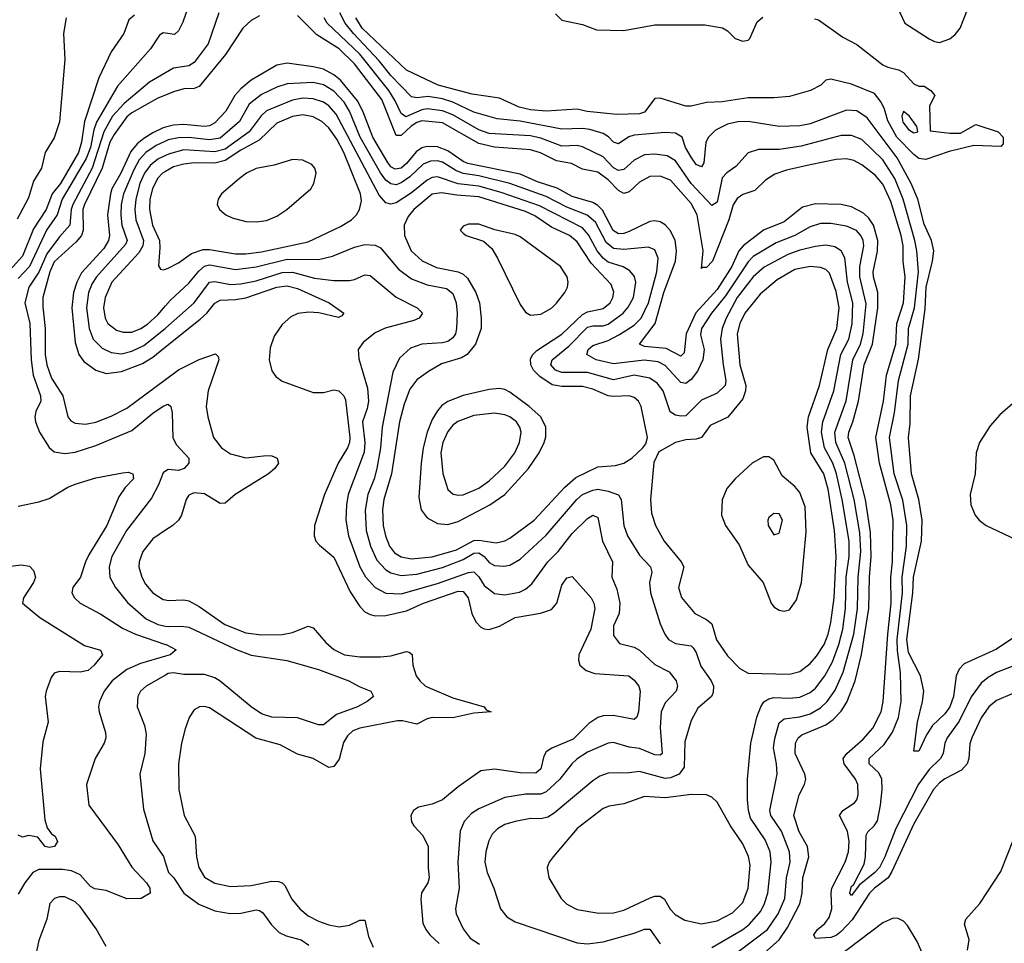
# Model space of a CAD drawing. Header units: inches. Extents: x 1682530 to 1839546, y 640742 to 791647.
# Tile 97 of 256: x 1719436 to 1723240, y 665137 to 668703. Entities that reach past the tile are written whole.
import ezdxf

# ---------------------------------------------------------------- set-up
doc = ezdxf.new("R2010")
doc.units = ezdxf.units.IN
doc.header["$MEASUREMENT"] = 0
doc.layers.add('B7616', color=7, linetype='Continuous')
doc.layers.add('B7626', color=7, linetype='Continuous')

msp = doc.modelspace()

# ---------------------------------------------------------------- linework, layer by layer
at = {"layer": 'B7616', "color": 5}
for points, elevation in [([(1719879.3, 668720.7), (1719857.4, 668702.5), (1719839, 668650), (1719790, 668579.3), (1719741.6, 668478.4), (1719685.9, 668310), (1719675.1, 668230), (1719663.3, 668190), (1719593.5, 668070), (1719561, 668030), (1719538.9, 667970), (1719490, 667895.9), (1719446.5, 667790), (1719375, 667710)], 520), ([(1719616.1, 668710), (1719605.4, 668650), (1719610.1, 668549.9), (1719590, 668308), (1719570, 668247.2), (1719534.7, 668190), (1719520.8, 668130), (1719490, 668079.2), (1719470, 668014.8), (1719426.8, 667933.2)], 480), ([(1720000, 668650.5), (1719990, 668651.8), (1719976.7, 668643.3), (1719941.4, 668590), (1719814, 668446), (1719732.3, 668307.7), (1719722.1, 668277.9), (1719709.5, 668210), (1719693.4, 668166.6), (1719600.5, 668010), (1719581.3, 667950), (1719539.4, 667890), (1719473.7, 667750), (1719430, 667704)], 540), ([(1720000, 668498.4), (1719937.6, 668462.4), (1719840.3, 668379.7), (1719794.2, 668330), (1719761.7, 668270), (1719716.6, 668130), (1719641.3, 667990), (1719634.8, 667970), (1719630.3, 667909.7), (1719590, 667865.2), (1719541.2, 667798.8), (1719510, 667728.3), (1719471, 667670), (1719456.6, 667610), (1719475.7, 667530), (1719480.2, 667390), (1719488.4, 667330), (1719516.3, 667250), (1719517.5, 667230), (1719498.2, 667190), (1719494.8, 667170), (1719497.5, 667150), (1719513.1, 667110), (1719550.6, 667050.6), (1719570, 667034.5), (1719610, 667027.4), (1719650, 667033.4), (1719730, 667058.9), (1719870, 667116.4), (1719950, 667183.1), (1719990, 667211), (1720000, 667214.7)], 560), ([(1720000, 668412.2), (1719970, 668399.4), (1719870, 668343.2), (1719850, 668327.3), (1719800.9, 668259.1), (1719784.9, 668230), (1719754.5, 668130), (1719686.1, 667990), (1719679.9, 667970), (1719681.9, 667890), (1719675.4, 667870), (1719654.5, 667845.5), (1719570, 667768.5), (1719553, 667730), (1719526.1, 667630), (1719525.5, 667594.5), (1719535.1, 667510), (1719535.1, 667410), (1719541, 667370), (1719559.1, 667319.1), (1719603, 667250), (1719621.7, 667170), (1719634.3, 667154.3), (1719650, 667144.8), (1719690, 667140.6), (1719730, 667149.2), (1719790, 667171.7), (1719850, 667203.6), (1720000, 667313.9)], 580), ([(1720000, 668287.8), (1719990, 668285.1), (1719950, 668266.8), (1719915.7, 668244.3), (1719890, 668223.6), (1719865.3, 668194.7), (1719826.6, 668110), (1719792.7, 668050), (1719787.2, 668030), (1719775.4, 667950), (1719782.5, 667870), (1719779.6, 667850), (1719761, 667819), (1719674.8, 667725.2), (1719656.6, 667690), (1719644.5, 667650), (1719637.5, 667590), (1719650, 667457.1), (1719664.8, 667410), (1719683.6, 667383.6), (1719730, 667349.1), (1719770, 667337), (1719830, 667344.4), (1719910, 667376.1), (1719950, 667400.1), (1720000, 667440)], 620), ([(1720000, 668234.1), (1719962.8, 668217.2), (1719923.4, 668190), (1719897.7, 668162.3), (1719876.5, 668123.5), (1719837.7, 668030), (1719828.7, 667990), (1719826.3, 667950), (1719830.4, 667910), (1719851.8, 667850), (1719845.4, 667834.6), (1719732.3, 667710), (1719715.6, 667684.4), (1719701.8, 667650), (1719694.6, 667590), (1719704.3, 667510), (1719720.1, 667470), (1719754.7, 667434.7), (1719790, 667417.6), (1719830, 667413), (1719870, 667423.4), (1719915.6, 667444.4), (1719998, 667510), (1720000, 667511.8)], 640), ([(1720000, 668178.7), (1719970, 668164.2), (1719940.2, 668139.8), (1719918.2, 668110), (1719899.8, 668070), (1719884.4, 668010), (1719881.3, 667970), (1719884.6, 667930), (1719914.5, 667850), (1719912.5, 667830), (1719896.7, 667803.3), (1719792.7, 667690), (1719765.9, 667630), (1719760.3, 667590), (1719765.8, 667550), (1719777.2, 667530), (1719810, 667504.3), (1719835.9, 667495.9), (1719870, 667496.5), (1719903.7, 667510), (1719930, 667527), (1719970, 667563.4), (1720000, 667598.1)], 660), ([(1720000, 668116.9), (1719988.3, 668110), (1719969, 668090), (1719949.1, 668050), (1719939.4, 668010), (1719937.4, 667970), (1719949.1, 667910), (1719975.8, 667850), (1719977.8, 667822.2), (1719972, 667752), (1719980.3, 667740.3), (1719990, 667737), (1720000, 667740.1)], 680), ([(1719430, 666825.2), (1719510, 666841.2), (1719550, 666854.4), (1719622.2, 666897.8), (1719650, 666909.5), (1719730, 666933.8), (1719833.8, 666953.8), (1719855.6, 666955.6), (1719873.4, 666950), (1719876, 666930), (1719843.8, 666896.2), (1719818.8, 666861.2), (1719773.4, 666750), (1719703.3, 666636.7), (1719690.1, 666610), (1719671.1, 666550), (1719641.8, 666510), (1719638, 666490), (1719648.2, 666470), (1719670.2, 666450), (1719750, 666407.3), (1719833.9, 666353.9), (1719883.2, 666330), (1720000, 666290.8)], 540), ([(1720000, 666959.7), (1719990, 666952.8), (1719972.9, 666907.1), (1719944.9, 666855.1), (1719849.1, 666730), (1719791.7, 666630), (1719781.3, 666590), (1719784.8, 666550), (1719805.9, 666510), (1719853.1, 666453.1), (1719924.8, 666390), (1719970, 666367.1), (1720000, 666361.8)], 560), ([(1720000, 666731.3), (1719950, 666698), (1719911.5, 666650), (1719897.2, 666610), (1719895.9, 666590), (1719907.6, 666550), (1719922.8, 666522.8), (1719950, 666489.5), (1719990, 666464.8), (1720000, 666462.5)], 580), ([(1719370, 666588.7), (1719441.3, 666598.7), (1719473.5, 666593.5), (1719490, 666576.5), (1719497.2, 666550), (1719490.1, 666529.9), (1719450.3, 666470), (1719446.4, 666450), (1719514.6, 666394.6), (1719686, 666286), (1719748.8, 666268.8), (1719756.5, 666250), (1719723.9, 666210), (1719700.4, 666190), (1719670, 666183.9), (1719590, 666186.6), (1719570, 666179.8), (1719557.2, 666162.8), (1719538.1, 666110), (1719535, 666090), (1719546.7, 665990), (1719525.7, 665914.3), (1719514.9, 665810), (1719533.4, 665613.4), (1719542, 665582), (1719559.3, 665559.3), (1719573.4, 665550), (1719582.8, 665530), (1719570.7, 665510), (1719550, 665506.4), (1719534, 665510), (1719506.8, 665546.8), (1719470, 665553.2), (1719446.6, 665546.6), (1719430, 665554)], 520), ([(1720000, 666245), (1719903.5, 666216.5), (1719850, 666193.8), (1719793.9, 666150), (1719763, 666110), (1719745, 666070), (1719741.1, 666050), (1719742.9, 666030), (1719768.3, 665950), (1719769.2, 665930), (1719762.8, 665910), (1719728.3, 665850), (1719693.8, 665750), (1719703.2, 665670), (1719817.2, 665517.2), (1719870, 665431), (1719925.7, 665370), (1719938.7, 665350), (1719940.6, 665330), (1719906, 665310), (1719850, 665308), (1719770, 665341), (1719727, 665347), (1719710, 665356.3), (1719670, 665401.6), (1719636.6, 665416.6), (1719602.1, 665422.1), (1719510, 665422.2), (1719487.1, 665410), (1719455.7, 665370), (1719430, 665326.2)], 540), ([(1720000, 666172.5), (1719925.2, 666130), (1719903.2, 666110), (1719892.8, 666090), (1719890.2, 666050), (1719917.8, 665977.8), (1719924.6, 665944.6), (1719919.8, 665870), (1719900.2, 665790), (1719914.4, 665654.4), (1719950, 665532.2), (1719992.1, 665472.1), (1720000, 665446.2)], 560), ([(1719770, 665124.8), (1719732.2, 665192.2), (1719670, 665279.3), (1719650, 665297.3), (1719610, 665315.6), (1719590, 665316.5), (1719570.4, 665310), (1719553, 665290), (1719541.3, 665230), (1719510, 665147.3), (1719492.8, 665070)], 560)]:
    msp.add_lwpolyline(points, dxfattribs=dict(at, elevation=elevation))
at = {"layer": 'B7626', "color": 5}
for points, elevation in [([(1720120.2, 668850), (1720066.1, 668693.9), (1720050, 668660.5), (1720033.7, 668646.3), (1720000, 668650.5)], 540), ([(1722827.3, 668750), (1722856.1, 668690), (1722950, 668629.3), (1722970, 668618.2), (1722990, 668614.4), (1723030, 668629.2), (1723050, 668645.5), (1723069.3, 668670.7), (1723114.1, 668785.9)], 540), ([(1720206.1, 668730), (1720163.8, 668610), (1720110, 668537.1), (1720090, 668524.6), (1720030, 668515.7), (1720000, 668498.4)], 560), ([(1723280.5, 666319.6), (1723210, 666272.7), (1723084.2, 666215.8), (1723064.9, 666195.1), (1723054.2, 666170), (1723043.5, 666090), (1723030, 666049.9), (1723010, 666022.3), (1722962.4, 665977.6), (1722939, 665941), (1722910, 665878.3), (1722890, 665878), (1722904, 665990), (1722924.4, 666070), (1722928.4, 666110), (1722915.8, 666170), (1722870, 666259.8), (1722862.8, 666310), (1722886.8, 666490), (1722888.5, 666550), (1722920.5, 666690), (1722922.6, 666770), (1722909.6, 666850), (1722881.1, 666950), (1722869.5, 667090), (1722875.9, 667144.2), (1722876.9, 667250), (1722908.1, 667391.9), (1722933.9, 667586.1), (1722938.3, 667670), (1722962.9, 667770), (1722967.4, 667810), (1722958.3, 667850), (1722930, 667913.1), (1722905.8, 668010), (1722880.2, 668070), (1722825.9, 668170), (1722710, 668324.1), (1722670, 668350.8), (1722630, 668354), (1722490, 668301.3), (1722450, 668292.9), (1722370, 668290.3), (1722250, 668309.9), (1722210, 668308.5), (1722170, 668299.4), (1722124, 668276), (1722096.6, 668250), (1722086.9, 668230), (1722078.5, 668150), (1722070, 668135.3), (1722050, 668144.3), (1722030, 668171.8), (1722008.2, 668210), (1721995.9, 668250), (1721970, 668264.9), (1721930, 668267.7), (1721810, 668257.7), (1721789.1, 668250.9), (1721750, 668223.9), (1721730, 668230.6), (1721710.9, 668250.9), (1721690, 668263.6), (1721639.1, 668279.1), (1721610, 668282.9), (1721530, 668279.9), (1721370, 668310.9), (1721280.4, 668320.4), (1721190, 668346.4), (1721110, 668385), (1721070, 668397.4), (1721013.7, 668406.3), (1720970, 668400.8), (1720950, 668404.7), (1720870, 668487.4), (1720824.7, 668544.7), (1720725.7, 668650), (1720694.1, 668690), (1720673.3, 668730)], 540), ([(1721505.5, 668725.5), (1721530, 668701.2), (1721610, 668684.6), (1721664.5, 668664.5), (1721770, 668661.3), (1721890, 668683.3), (1722083.4, 668683.4), (1722151.4, 668671.4), (1722170, 668660.4), (1722200.5, 668630), (1722230, 668619.6), (1722250, 668623.6), (1722256.9, 668630), (1722284.7, 668695.3), (1722306.6, 668713.4)], 520), ([(1720362.7, 668717.3), (1720330, 668699.6), (1720298.8, 668670), (1720231.4, 668568.6), (1720130, 668444.9), (1720110, 668437.5), (1720070, 668435.9), (1720030, 668424.9), (1720000, 668412.2)], 580), ([(1723270, 666100.4), (1723210, 666074.4), (1723180.1, 666050), (1723150, 666007.3), (1723114.1, 665930), (1723106.4, 665906.4), (1723102.2, 665850), (1723096.6, 665830), (1723074.4, 665805.6), (1723010, 665771.7), (1722990, 665756.6), (1722966.8, 665730), (1722890, 665597.7), (1722805.7, 665414.3), (1722790.7, 665390), (1722738.2, 665350), (1722719.1, 665330), (1722652.3, 665227.7), (1722610, 665181.7), (1722590, 665166.8), (1722570, 665159.6), (1722510, 665155.1), (1722504.3, 665170), (1722517.6, 665190), (1722546.7, 665213.3), (1722563.2, 665236.8), (1722574.2, 665270), (1722570.8, 665330), (1722573.7, 665350), (1722625.1, 665450), (1722638.2, 665490), (1722641.1, 665530), (1722633.7, 665570), (1722603.4, 665630), (1722615.7, 665650), (1722661.2, 665678.8), (1722669.9, 665690), (1722675.8, 665710), (1722674.1, 665750), (1722665.6, 665770), (1722620.9, 665830), (1722616.9, 665850), (1722631.9, 665870), (1722695.2, 665924.8), (1722732.2, 665967.8), (1722764.5, 666030), (1722772, 666070), (1722790.2, 666330), (1722802.9, 666450), (1722801.7, 666550), (1722807.6, 666610), (1722810.2, 666770), (1722801.2, 666830), (1722757.4, 666990), (1722743, 667090), (1722773.7, 667230), (1722785.3, 667330), (1722820.7, 667450), (1722824.5, 667530), (1722850.2, 667609.8), (1722856.5, 667710), (1722848.7, 667768.7), (1722848.5, 667830), (1722841.1, 667870), (1722801.4, 668001.4), (1722770, 668067.5), (1722741.7, 668101.7), (1722690, 668142.2), (1722658.9, 668158.9), (1722630, 668166.2), (1722590, 668163.8), (1722490, 668143.1), (1722398.3, 668121.7), (1722353.4, 668106.6), (1722317, 668083), (1722275.9, 668044.1), (1722230, 668028.4), (1722207.5, 668012.5), (1722192.2, 667987.8), (1722175.3, 667930), (1722113, 667770), (1722090, 667745.7), (1722073.8, 667746.2), (1722070, 667742.4), (1722076.7, 667810), (1722053.4, 667950), (1722030, 667993.5), (1721950, 668083), (1721910, 668098.7), (1721870, 668098), (1721830, 668076.1), (1721790, 668038.1), (1721770, 668031.3), (1721750, 668043.4), (1721710, 668085.2), (1721670, 668113.9), (1721610, 668125.7), (1721568.3, 668148.3), (1721510, 668158.2), (1721448.3, 668188.3), (1721410, 668200.5), (1721270, 668210.9), (1721210, 668224.8), (1721070, 668304.5), (1720990, 668312.7), (1720970, 668306.3), (1720947.9, 668292.1), (1720910, 668255.7), (1720890, 668255.7), (1720834.7, 668394.7), (1720730, 668533), (1720670, 668590.5), (1720584, 668644), (1720510, 668719)], 580), ([(1723330, 666229.1), (1723210, 666181.7), (1723176.9, 666163.1), (1723150, 666140.9), (1723112, 666088), (1723065.8, 665994.2), (1723019, 665930), (1723009.7, 665910), (1723004, 665870), (1722993.4, 665850), (1722950, 665808), (1722908.6, 665751.4), (1722820.4, 665579.6), (1722778.8, 665470), (1722757.4, 665430), (1722739.6, 665410), (1722678.7, 665361.3), (1722650, 665320.9), (1722642.9, 665330), (1722650, 665357.3), (1722657.4, 665362.5), (1722698, 665442), (1722704.1, 665470), (1722705.7, 665554.3), (1722712.3, 665567.7), (1722737.2, 665590), (1722750, 665609.3), (1722761.7, 665670), (1722768, 665730), (1722766.2, 665770), (1722755.3, 665795.3), (1722718.1, 665830), (1722718.1, 665850), (1722775.2, 665904.8), (1722807.7, 665952.3), (1722831.1, 666008.9), (1722840.8, 666070), (1722838.8, 666181.2), (1722827, 666267), (1722826, 666310), (1722846.3, 666490), (1722844.9, 666550), (1722861.5, 666670), (1722862.7, 666750), (1722848.2, 666848.2), (1722814.9, 666950), (1722795.7, 667090), (1722815.4, 667184.6), (1722830.8, 667310), (1722868.5, 667450), (1722869.7, 667510), (1722893.3, 667590), (1722908.6, 667730), (1722902.2, 667810), (1722894.3, 667850), (1722849.4, 668010), (1722817.2, 668090), (1722770, 668162.3), (1722690, 668239.9), (1722650, 668256.4), (1722610, 668255.8), (1722454.8, 668214.8), (1722370, 668202.1), (1722290, 668202), (1722250.7, 668189.3), (1722203.3, 668136.7), (1722167.8, 668112.2), (1722150, 668092.2), (1722130, 667998), (1722110, 667985.5), (1722030, 668070), (1721970, 668158.1), (1721937.5, 668177.5), (1721890, 668183.8), (1721850, 668181), (1721810, 668161.2), (1721770, 668124.6), (1721750, 668120.9), (1721730, 668131.5), (1721690, 668173.7), (1721610, 668211.6), (1721590, 668217.1), (1721530, 668214.7), (1721450, 668245.8), (1721410, 668254.6), (1721250, 668263.6), (1721210, 668278.3), (1721110, 668336), (1721070, 668350.9), (1721010, 668358.7), (1720990, 668355.1), (1720927.6, 668327.6), (1720910, 668340.2), (1720886.7, 668390), (1720861.6, 668430), (1720750, 668569.3), (1720624.2, 668690), (1720612.8, 668710)], 560), ([(1722506.7, 668706.7), (1722522, 668702), (1722615.8, 668635.8), (1722670, 668607.2), (1722770, 668528.2), (1722790, 668519.1), (1722831.3, 668510), (1722850, 668498.8), (1722890, 668456), (1722910, 668446.8), (1722930, 668446), (1722956, 668430), (1722971, 668410), (1722951.3, 668370), (1722954, 668274), (1723030, 668264.4), (1723070, 668265.3), (1723130, 668298.4), (1723216.1, 668270), (1723235.2, 668250), (1723235.8, 668224.2), (1723226.4, 668213.6), (1723122.4, 668217.6), (1723026.5, 668193.5), (1722936.5, 668163.5), (1722910, 668167.4), (1722890, 668182.5), (1722825.1, 668250), (1722790, 668312.8), (1722777.5, 668357.5), (1722764.7, 668384.7), (1722738.6, 668418.6), (1722650, 668454.2), (1722570, 668473.2), (1722550.6, 668469.4), (1722531, 668450), (1722491.3, 668430), (1722410, 668406.3), (1722350, 668401.1), (1722250, 668401), (1722150, 668385.6), (1722090, 668383.4), (1722030, 668368.5), (1722009.4, 668369.4), (1721910, 668400.3), (1721890, 668398.5), (1721850, 668345.4), (1721830, 668339.9), (1721743.2, 668336.8), (1721628.7, 668348.7), (1721590, 668357.3), (1721470.6, 668349.4), (1721410, 668354.9), (1721365.3, 668365.3), (1721290, 668400.4), (1721184.7, 668415.3), (1721052.9, 668450), (1720930, 668507.6), (1720759.4, 668670), (1720735.3, 668710)], 520), ([(1722280.1, 665070), (1722370.4, 665149.6), (1722402.9, 665197.1), (1722450.4, 665289.6), (1722458.6, 665330), (1722461.9, 665390), (1722484.8, 665470), (1722479.5, 665510), (1722446.8, 665566.8), (1722426.5, 665630), (1722447.4, 665710), (1722468.1, 665750), (1722472.8, 665770), (1722469.4, 665790), (1722431.5, 665870), (1722433.7, 665910), (1722444, 665930), (1722458.1, 665941.9), (1722550, 665980.1), (1722578.9, 666001.1), (1722610, 666032.8), (1722631.8, 666068.2), (1722663.5, 666150), (1722688.5, 666251.5), (1722716.9, 666430), (1722718.6, 666550), (1722725, 666630), (1722722.7, 666722.7), (1722704.1, 666850), (1722660.2, 667020.2), (1722637, 667090), (1722639.4, 667110), (1722655.1, 667150), (1722677.2, 667230), (1722698.7, 667370), (1722730.4, 667450), (1722751.7, 667590), (1722750.7, 667650), (1722734.9, 667710), (1722733.8, 667730), (1722750.6, 667809.4), (1722751.7, 667850), (1722734.4, 667910), (1722716.5, 667936.5), (1722696.1, 667956.1), (1722650, 667980.3), (1722609.6, 667989.6), (1722510, 667991.7), (1722460.4, 667979.6), (1722390, 667921.9), (1722309.5, 667890), (1722230.9, 667830), (1722213.8, 667810), (1722187, 667750), (1722130, 667661.2), (1722048.3, 667571.7), (1722011.4, 667490), (1722003.5, 667416.5), (1721990, 667403.4), (1721934, 667433.9), (1721850, 667441.5), (1721830.8, 667450), (1721890.6, 667529.4), (1721924.3, 667650), (1721969.9, 667770), (1721973.4, 667810), (1721967.9, 667850), (1721950, 667887.2), (1721930, 667911), (1721910, 667922.4), (1721890, 667926.1), (1721870, 667923.5), (1721790, 667885.2), (1721770, 667877.5), (1721750, 667876), (1721729.3, 667889.3), (1721687.9, 667967.9), (1721670, 667985.9), (1721650, 667997.5), (1721570, 668020.2), (1721511.9, 668051.9), (1721437, 668077), (1721370, 668107.1), (1721167.8, 668147.8), (1721150, 668155), (1721090, 668196.5), (1721050, 668211.7), (1721010, 668213.1), (1720990, 668207.6), (1720967.3, 668192.7), (1720930, 668147.4), (1720910, 668130.2), (1720886.3, 668126.3), (1720870, 668135.4), (1720855.4, 668155.4), (1720800.8, 668250), (1720762.1, 668350), (1720741.8, 668390), (1720675.2, 668470), (1720649.8, 668489.8), (1720610, 668511.4), (1720570, 668521.6), (1720470, 668535.5), (1720430, 668527.9), (1720330, 668469.5), (1720290, 668435.8), (1720267.5, 668410), (1720232, 668350), (1720190, 668304.3), (1720170, 668293.7), (1720150, 668291.2), (1720070, 668298.6), (1720030, 668295.8), (1720000, 668287.8)], 620), ([(1722214.2, 665105.8), (1722324.9, 665190), (1722366.8, 665250), (1722392.6, 665310), (1722399, 665390), (1722412, 665450), (1722409.9, 665490), (1722378.6, 665570), (1722338.2, 665630), (1722334.2, 665650), (1722362.4, 665790), (1722360.1, 665830), (1722348.4, 665891.7), (1722352.8, 665927.2), (1722370, 665987.6), (1722390, 666003.8), (1722450, 666011.5), (1722490, 666022.1), (1722530, 666045.4), (1722556, 666070), (1722585.8, 666114.2), (1722616.9, 666183.1), (1722658.8, 666330), (1722672.2, 666430), (1722674.9, 666550), (1722685.8, 666650), (1722682.2, 666722.2), (1722659.6, 666850), (1722624, 666990), (1722589.2, 667070), (1722585.3, 667110), (1722628.8, 667231.2), (1722654.8, 667390), (1722684, 667450), (1722694.7, 667490), (1722705.6, 667605.6), (1722681.5, 667710), (1722681.7, 667750), (1722696.9, 667830), (1722694.8, 667850), (1722685.9, 667870), (1722668.6, 667888.6), (1722630, 667905.2), (1722570, 667916.5), (1722530, 667915.9), (1722490, 667903.5), (1722430.7, 667869.3), (1722358.5, 667841.5), (1722270, 667788.7), (1722250, 667768), (1722162.6, 667637.4), (1722109.3, 667570), (1722070, 667510.5), (1722066.6, 667486.6), (1722080.1, 667430), (1722075.5, 667390), (1722054, 667346), (1722030, 667313.9), (1722010, 667297.8), (1721990, 667301.7), (1721930, 667368), (1721902.4, 667382.4), (1721848.3, 667388.3), (1721730, 667373.8), (1721663.1, 667390), (1721626.8, 667410), (1721632.5, 667430), (1721650, 667445), (1721710, 667464.3), (1721753, 667487), (1721810, 667523.7), (1721836.7, 667550), (1721864.8, 667610), (1721897.5, 667730), (1721902.4, 667782.4), (1721890, 667813.8), (1721865.2, 667825.2), (1721770, 667815.6), (1721730, 667819.5), (1721702.4, 667842.4), (1721660.7, 667920.7), (1721628.8, 667948.7), (1721550, 667979.2), (1721470, 668020.9), (1721330.1, 668069.9), (1721210, 668100.6), (1721148.8, 668108.8), (1721120.9, 668120.9), (1721070, 668152.7), (1721050, 668158.5), (1721022.7, 668157.3), (1720994.6, 668145.4), (1720943.8, 668096.2), (1720910, 668072.6), (1720890, 668065.9), (1720870, 668068.6), (1720850, 668083.5), (1720830, 668111.6), (1720752.1, 668250), (1720710.5, 668350), (1720690, 668384.3), (1720650, 668427.2), (1720610, 668451.5), (1720570, 668460.1), (1720470, 668455.8), (1720430, 668443), (1720370, 668413.7), (1720322.8, 668377.2), (1720284.7, 668310), (1720210, 668246.2), (1720170, 668239), (1720090, 668248.3), (1720050, 668247), (1720010, 668238.6), (1720000, 668234.1)], 640), ([(1722110, 665120.4), (1722230, 665189.7), (1722256, 665210), (1722299.2, 665260.8), (1722314, 665290), (1722326.5, 665330), (1722339.4, 665450), (1722335, 665490), (1722315.7, 665535.7), (1722259.7, 665619.7), (1722251.2, 665650), (1722247.9, 665692.1), (1722247.4, 665770), (1722260.2, 665910), (1722283.8, 666010), (1722298.9, 666050), (1722311.3, 666068.7), (1722330, 666081), (1722350, 666085.8), (1722410, 666083), (1722450, 666086.8), (1722490, 666105.3), (1722510, 666122.2), (1722546.3, 666170), (1722576.4, 666223.6), (1722600.7, 666290), (1722615.7, 666350), (1722626.7, 666430), (1722628.6, 666550), (1722640.4, 666630), (1722640.1, 666690), (1722614, 666850), (1722591, 666950), (1722577.1, 666990), (1722545, 667050), (1722533.8, 667110), (1722539.1, 667150), (1722581.9, 667270), (1722608.3, 667410), (1722638.9, 667470), (1722651.8, 667528.2), (1722654.4, 667610), (1722634.3, 667690), (1722623.9, 667783.9), (1722610, 667809.9), (1722585.4, 667825.4), (1722550, 667832.2), (1722510, 667827.8), (1722450, 667812.6), (1722404.2, 667795.8), (1722312.5, 667747.5), (1722270, 667709.6), (1722208.3, 667630), (1722165.4, 667550), (1722149.4, 667510), (1722144, 667470), (1722153.3, 667370), (1722164.4, 667310), (1722160.9, 667290), (1722130, 667261.1), (1722070, 667233.5), (1722010, 667173.1), (1721990, 667171.7), (1721970, 667176.2), (1721949.3, 667189.3), (1721922.6, 667270), (1721899.4, 667299.4), (1721870, 667319), (1721810, 667329.9), (1721730, 667312.5), (1721630, 667341.2), (1721530, 667341.3), (1721505.8, 667350), (1721488.5, 667370), (1721492.7, 667390), (1721557.4, 667442.6), (1721630, 667515.7), (1721650, 667521), (1721690, 667521), (1721710, 667527.9), (1721766.9, 667570), (1721787, 667593), (1721807.5, 667630), (1721816.1, 667690), (1721811.1, 667711.1), (1721793.6, 667733.6), (1721768.1, 667748.1), (1721710, 667766.6), (1721690, 667782.3), (1721667.5, 667810), (1721632.9, 667872.9), (1721610, 667899), (1721444.8, 667984.8), (1721296.1, 668036.1), (1721210, 668059.7), (1721129.6, 668069.6), (1721050, 668096.8), (1721030, 668094), (1721010, 668083.6), (1720950, 668035), (1720890, 667996.5), (1720870, 667991.2), (1720850, 667995.3), (1720825.5, 668025.5), (1720658.2, 668338.2), (1720630.6, 668370.6), (1720610, 668385), (1720570, 668397.7), (1720530, 668399.5), (1720490, 668392.8), (1720390, 668350.7), (1720368.6, 668331.4), (1720322.9, 668270), (1720230, 668203.5), (1720190, 668193.3), (1720070, 668200.3), (1720014.4, 668185.6), (1720000, 668178.7)], 660), ([(1720000, 667740.1), (1720010, 667743.2), (1720050, 667764.2), (1720099.9, 667800.1), (1720144.6, 667815.4), (1720170, 667816), (1720270, 667798.8), (1720310, 667798.9), (1720370, 667806.8), (1720550, 667845.5), (1720675.5, 667904.5), (1720718.2, 667930), (1720737.7, 667950), (1720749.5, 667970.5), (1720756, 668004), (1720753, 668030), (1720688.3, 668190), (1720661.6, 668241.6), (1720630, 668285.8), (1720602.8, 668310), (1720570, 668328.3), (1720530, 668335.4), (1720490, 668329.3), (1720430, 668303), (1720361.8, 668238.2), (1720290, 668199.4), (1720230, 668159.2), (1720190, 668149), (1720110, 668150.2), (1720070, 668145.6), (1720030, 668134.5), (1720000, 668116.9)], 680), ([(1720000, 667598.1), (1720019.4, 667620.6), (1720090, 667685.1), (1720127.6, 667732.4), (1720150, 667751.7), (1720170, 667756), (1720270, 667738.6), (1720350, 667748.2), (1720470, 667778.8), (1720590, 667777.1), (1720645.1, 667790), (1720730, 667825), (1720770, 667834.8), (1720810, 667832.2), (1720830, 667821.6), (1720899.3, 667739.3), (1720950, 667702.3), (1721010, 667679.1), (1721085.1, 667665.1), (1721110, 667646), (1721122.3, 667610), (1721126.2, 667570), (1721124.2, 667510), (1721119.6, 667490), (1721110, 667474.2), (1721090, 667460.7), (1721070, 667455), (1720990.1, 667449.9), (1720945.9, 667434.1), (1720904, 667396), (1720877.7, 667342.3), (1720836.7, 667130), (1720830.1, 667050), (1720815.5, 666970), (1720805.5, 666930), (1720781, 666870), (1720770.7, 666809.3), (1720774.2, 666730), (1720790.8, 666670), (1720815.7, 666615.7), (1720850, 666579.2), (1720870, 666567.2), (1720910, 666556.7), (1720970, 666561.9), (1721070, 666587.6), (1721150, 666618.2), (1721190, 666642.6), (1721210, 666643.8), (1721230.4, 666630.4), (1721250, 666607.3), (1721270, 666595.9), (1721306.7, 666593.3), (1721330, 666596.8), (1721370, 666620.1), (1721470, 666713.1), (1721588.5, 666850), (1721610, 666869.2), (1721650, 666886.2), (1721670, 666889.7), (1721710, 666882.4), (1721750, 666868.2), (1721759.6, 666850), (1721769.6, 666750), (1721784.7, 666710), (1721830, 666635.2), (1721872.8, 666590), (1721878.2, 666570), (1721869.5, 666530), (1721873, 666490), (1721910.9, 666370), (1721927.8, 666330), (1721943.2, 666310), (1721970, 666293.7), (1722030, 666285), (1722038.2, 666278.2), (1722050, 666259.5), (1722067.2, 666207.2), (1722107.6, 666150), (1722116, 666130), (1722115.4, 666104.6), (1722108.2, 666090), (1722055.6, 666044.4), (1722030, 665996.9), (1722005.5, 665914.5), (1722003.5, 665816.5), (1721983.5, 665790), (1721950, 665775), (1721930, 665772.8), (1721830, 665799.7), (1721790, 665794.3), (1721710, 665793.3), (1721677.9, 665782.1), (1721650, 665764.3), (1721500.7, 665639.3), (1721476.3, 665623.7), (1721450, 665617.6), (1721410, 665618), (1721350, 665606.7), (1721310, 665594.8), (1721281.6, 665578.4), (1721261.6, 665558.4), (1721247.9, 665532.1), (1721236.4, 665490), (1721232.6, 665450), (1721242.6, 665410), (1721268.4, 665350), (1721293.6, 665270), (1721318.5, 665238.5), (1721350, 665220.2), (1721590, 665138.9), (1721630, 665134.1), (1721690, 665142.9), (1721810, 665175.3), (1721850, 665191.5), (1721870, 665191), (1721910, 665135.2)], 660), ([(1720000, 667511.8), (1720109.7, 667610.3), (1720170, 667689.2), (1720190, 667692.7), (1720250, 667680.2), (1720290, 667682.5), (1720350, 667695.3), (1720450, 667726.5), (1720490, 667727.7), (1720575.3, 667704.7), (1720650, 667696.1), (1720710, 667696.4), (1720730, 667700.1), (1720770, 667718), (1720790, 667715.9), (1720890, 667631.9), (1720972, 667590), (1720992.8, 667570), (1720979.5, 667550), (1720958.8, 667541.2), (1720848.2, 667511.8), (1720810, 667493.9), (1720763.1, 667456.9), (1720744, 667430), (1720746.6, 667393.4), (1720779.7, 667279.7), (1720783.2, 667230), (1720778.8, 667201.3), (1720760.8, 667150), (1720770.1, 667070), (1720766.5, 667033.5), (1720704.5, 666870), (1720698.1, 666830), (1720696.5, 666770), (1720706.3, 666710), (1720750.3, 666590.3), (1720771.7, 666551.7), (1720810, 666510.6), (1720850, 666489.2), (1720910, 666486.6), (1721050, 666525.8), (1721170, 666569), (1721190, 666571.3), (1721210, 666552.3), (1721230, 666518.8), (1721270, 666487.5), (1721310, 666482), (1721367.2, 666492.8), (1721390, 666503.7), (1721415, 666525), (1721476.4, 666610), (1721516.4, 666650), (1721570, 666719.5), (1721630, 666777.1), (1721650, 666790.2), (1721670, 666780.3), (1721688.1, 666690), (1721726.9, 666610), (1721724.3, 666550), (1721743.6, 666503.6), (1721755, 666450), (1721752, 666410), (1721730, 666362.7), (1721730, 666325.5), (1721753.9, 666293.9), (1721810, 666279.5), (1721830, 666268.2), (1721890, 666212.8), (1721945, 666185), (1721972.1, 666150), (1721977.5, 666130), (1721972, 666110), (1721930, 666064.6), (1721913.8, 666030), (1721910.9, 665970), (1721917.8, 665870), (1721910, 665862.7), (1721890, 665863.9), (1721830, 665888.7), (1721790, 665893.7), (1721730, 665911.8), (1721710, 665909.9), (1721630, 665874.6), (1721590.4, 665849.6), (1721569.5, 665830), (1721522.5, 665770), (1721470, 665721.8), (1721450, 665713), (1721390, 665712.6), (1721310, 665699.6), (1721210, 665656.5), (1721181.5, 665638.5), (1721153.2, 665606.8), (1721137.6, 665570), (1721129, 665450), (1721134.2, 665350), (1721120.1, 665270), (1721122.8, 665250), (1721150, 665192.9), (1721176.3, 665156.3), (1721212.8, 665132.8)], 640), ([(1720000, 667440), (1720133.5, 667546.5), (1720159, 667570), (1720190, 667608.6), (1720210, 667620.3), (1720270, 667622.1), (1720310, 667628.9), (1720430, 667669.8), (1720470, 667675.9), (1720510, 667665.5), (1720631.3, 667610), (1720688.5, 667570), (1720680.3, 667559.7), (1720667.2, 667552.8), (1720591.6, 667571.6), (1720553.7, 667573.7), (1720511.3, 667568.7), (1720483.9, 667556.1), (1720450, 667526.3), (1720419.6, 667480.4), (1720403.7, 667436.3), (1720399.8, 667390), (1720410, 667347.2), (1720425.7, 667325.7), (1720450, 667307.5), (1720570, 667263.5), (1720610, 667263.7), (1720650, 667273.6), (1720669.5, 667269.5), (1720688.6, 667250), (1720694.7, 667234.7), (1720711.3, 667090), (1720709.7, 667070), (1720703.1, 667050), (1720667, 666990), (1720613.9, 666870), (1720575, 666750), (1720573.6, 666710), (1720580.3, 666690), (1720593.9, 666673.8), (1720650, 666628.3), (1720713.3, 666493.3), (1720750, 666437.1), (1720770, 666417), (1720790, 666405.8), (1720810, 666401.3), (1720850, 666402.3), (1720930, 666420.9), (1720995.7, 666450), (1721130, 666496.6), (1721150, 666495.7), (1721168.4, 666470), (1721182.3, 666410), (1721198, 666378), (1721217.6, 666357.6), (1721230, 666351), (1721250, 666348.7), (1721290, 666360.8), (1721350, 666394.9), (1721448.5, 666411.5), (1721490, 666425.9), (1721511.4, 666450), (1721530, 666519.5), (1721550, 666547.6), (1721570, 666553.4), (1721643.7, 666470), (1721654.4, 666450), (1721657.8, 666430), (1721642.3, 666350), (1721596.6, 666250), (1721594.3, 666230), (1721600.7, 666210), (1721624.6, 666190), (1721658.6, 666178.6), (1721789.2, 666169.2), (1721810, 666152.5), (1721827.9, 666130), (1721833.1, 666110), (1721826.7, 666030), (1721819.7, 666010), (1721810, 666001.4), (1721730, 666016.5), (1721690, 666014.6), (1721670, 666008), (1721635.1, 665984.9), (1721574.7, 665925.3), (1721492.3, 665890), (1721470, 665875.4), (1721460.9, 665859.1), (1721449.7, 665810.3), (1721430, 665793.4), (1721370, 665794.7), (1721270, 665808.8), (1721217.3, 665802.7), (1721130, 665741.4), (1721070, 665690.5), (1721030, 665674), (1720977.4, 665662.6), (1720957.1, 665650), (1720947.4, 665630), (1720950, 665605.5), (1720958.9, 665590), (1720993.4, 665553.3), (1721014.4, 665510), (1721014, 665430), (1721018.5, 665390), (1721012.7, 665370), (1720988.6, 665331.4), (1720985.8, 665305.8), (1720994.2, 665214.2), (1721005, 665190), (1721020.2, 665170), (1721056.1, 665136.1)], 620), ([(1720000, 667313.9), (1720050, 667350.7), (1720130, 667391.2), (1720192.3, 667412.3), (1720202.6, 667402.6), (1720205, 667390), (1720163.9, 667270), (1720156.8, 667210), (1720162.5, 667170), (1720184.7, 667090), (1720215.4, 667050), (1720250, 667026.2), (1720310, 667010.6), (1720390, 667020.2), (1720410, 667018.4), (1720430.4, 667010), (1720436.1, 666990), (1720421.2, 666970), (1720397.5, 666950), (1720269.2, 666870), (1720230, 666836), (1720210, 666834.5), (1720150, 666872.7), (1720110, 666876.2), (1720090, 666866.6), (1720079.7, 666850), (1720061.4, 666790), (1720049.2, 666770), (1720028, 666750), (1720000, 666731.3)], 580), ([(1720000, 667214.7), (1720010, 667218.3), (1720019.5, 667210), (1720024.7, 667184.7), (1720027.9, 667087.9), (1720041.7, 667061.7), (1720090.1, 667010), (1720090.1, 666990), (1720071.1, 666970), (1720050, 666962.2), (1720010, 666966.5), (1720000, 666959.7)], 560), ([(1723282.6, 667230), (1723222.7, 667177.3), (1723184.7, 667135.3), (1723143.8, 667070), (1723130.7, 667030), (1723126.8, 666950), (1723107.8, 666870), (1723110.9, 666830), (1723126.8, 666790), (1723142.4, 666770), (1723170, 666749.3), (1723306.1, 666686.1)], 540), ([(1720000, 666462.5), (1720010, 666460.1), (1720070, 666463.3), (1720090, 666459.2), (1720130, 666437.4), (1720228.2, 666368.2), (1720310, 666335.9), (1720370, 666327.5), (1720450, 666329.1), (1720490, 666336.8), (1720550, 666360.8), (1720570, 666354.6), (1720618.5, 666298.4), (1720650, 666270.6), (1720690.4, 666250.4), (1720750, 666242.8), (1720830, 666243.3), (1720870, 666246.9), (1720930, 666262.8), (1720940.7, 666260.7), (1720952.1, 666252.1), (1720954.6, 666210), (1720967.8, 666170), (1720981.6, 666150), (1721004.4, 666130), (1721110, 666084.2), (1721230.5, 666050), (1721238.8, 666038.8), (1721258, 666030), (1721190, 666025), (1721110, 666007.5), (1721030, 666008.4), (1721010, 666003.8), (1720970, 665983.4), (1720915.4, 665995.4), (1720895.5, 665995.5), (1720750, 665967.8), (1720723.4, 665956.6), (1720702, 665938), (1720687.6, 665912.4), (1720670, 665847.1), (1720650, 665819.8), (1720630, 665815.5), (1720570, 665849.8), (1720510, 665866.6), (1720442.5, 665902.5), (1720348.2, 665928.2), (1720170, 666046), (1720150, 666050.9), (1720130.3, 666049.7), (1720110, 666037.6), (1720091.1, 666008.9), (1720075.5, 665964.5), (1720061.4, 665910), (1720050.2, 665830), (1720050.9, 665730), (1720071, 665630), (1720114, 665550), (1720119.2, 665470), (1720127.8, 665430), (1720150, 665392), (1720190, 665369.5), (1720250, 665355.7), (1720330, 665359.9), (1720410, 665376.6), (1720435.9, 665375.9), (1720450.4, 665370.4), (1720459.9, 665359.9), (1720486.9, 665306.9), (1720517.8, 665270), (1720550, 665243.2), (1720590, 665221.6), (1720630, 665207.4), (1720670, 665200.5), (1720710, 665207), (1720750, 665226.2), (1720770, 665225.5), (1720783.1, 665163.1), (1720801.1, 665121.1)], 580), ([(1720000, 666361.8), (1720010, 666360.1), (1720061.3, 666361.3), (1720090, 666356.8), (1720270, 666272.7), (1720330, 666249.1), (1720468.4, 666228.3), (1720590, 666193.7), (1720708, 666150), (1720747.8, 666127.8), (1720793, 666110), (1720803, 666090), (1720778.7, 666070), (1720740.8, 666050), (1720660.1, 666019.9), (1720610, 665979.9), (1720590, 665979.9), (1720510, 666007.7), (1720410.3, 666010.3), (1720370, 666022.6), (1720330, 666049.5), (1720210, 666148.6), (1720190, 666161.5), (1720150, 666175.1), (1720070, 666174.6), (1720030, 666181.6), (1720010, 666178.2), (1720000, 666172.5)], 560), ([(1720000, 666290.8), (1720002.4, 666290), (1720040.4, 666270), (1720017, 666250), (1720000, 666245)], 540), ([(1723098.1, 665110), (1723103.9, 665150), (1723086, 665210), (1723091.4, 665230), (1723145.3, 665290), (1723226.4, 665413.6), (1723300.4, 665599.6)], 580), ([(1720000, 665446.2), (1720011.1, 665410), (1720030, 665390.2), (1720070.1, 665330), (1720128.2, 665288.2), (1720190, 665261.6), (1720248.9, 665251.1), (1720290, 665252.9), (1720350, 665266.3), (1720363.1, 665263.1), (1720374.9, 665254.9), (1720408.6, 665208.6), (1720438.9, 665178.9), (1720465.4, 665165.4), (1720523.1, 665150), (1720553.1, 665130)], 560), ([(1722976.6, 664976.6), (1722903.4, 665143.4), (1722865.5, 665205.5), (1722850, 665222.5), (1722830, 665232.6), (1722810, 665233.2), (1722770, 665216.1), (1722590, 665078.7)], 620)]:
    msp.add_lwpolyline(points, dxfattribs=dict(at, elevation=elevation))
for points, elevation in [([(1722850, 668348.7), (1722843.8, 668330), (1722847.9, 668307.9), (1722870, 668278.8), (1722890, 668266.8), (1722906, 668270), (1722902, 668290), (1722872.1, 668332.1)], 520), ([(1720490, 668163.2), (1720418.8, 668141.2), (1720350, 668128.3), (1720312.2, 668110), (1720285.7, 668090), (1720216.3, 668030), (1720203.5, 668010), (1720199.3, 667990), (1720208.1, 667970), (1720232.3, 667950), (1720257.4, 667937.4), (1720310, 667923.8), (1720350, 667922.4), (1720390, 667927.9), (1720430, 667944.8), (1720467.7, 667970), (1720560.6, 668050), (1720572.8, 668070), (1720581.1, 668110), (1720576.5, 668130), (1720564.2, 668144.2), (1720530, 668160.2)], 720), ([(1721065.4, 668034.6), (1721030, 668028.9), (1720958.4, 667970), (1720937, 667943), (1720921.5, 667910), (1720922.5, 667870), (1720949.1, 667810), (1720991.4, 667771.4), (1721046.1, 667746.1), (1721130, 667729.7), (1721150, 667720.3), (1721165.6, 667705.6), (1721198.1, 667650), (1721212, 667610), (1721219.4, 667550), (1721218.5, 667510), (1721196.5, 667450), (1721164.8, 667410), (1721142.5, 667397.5), (1721065.6, 667374.4), (1721014.9, 667345.1), (1720970, 667312.4), (1720943.7, 667276.3), (1720921.4, 667218.6), (1720903.1, 667150), (1720872.2, 666950), (1720842.5, 666850), (1720837.7, 666810), (1720840.6, 666750), (1720849.7, 666710), (1720865.4, 666670), (1720884.7, 666644.7), (1720910, 666629.3), (1720950, 666621.2), (1721030, 666628.5), (1721123.4, 666656.6), (1721190, 666691.5), (1721210, 666693.5), (1721276.6, 666683.4), (1721309.9, 666690.1), (1721330, 666700.6), (1721423.6, 666770), (1721541.8, 666898.3), (1721584.5, 666935.5), (1721670, 666976.1), (1721738.2, 666981.8), (1721770, 666990.2), (1721801, 667010), (1721843, 667050), (1721854.8, 667065.3), (1721861.5, 667090), (1721837.4, 667210), (1721826.1, 667230), (1721810, 667244.1), (1721790, 667250.8), (1721730, 667247.7), (1721710, 667250.6), (1721650, 667276.4), (1721610, 667286.7), (1721530, 667286.6), (1721493.3, 667293.3), (1721445, 667325), (1721421.7, 667350), (1721410.3, 667370), (1721410, 667393.4), (1721418, 667410), (1721434.4, 667425.6), (1721530, 667488.4), (1721610, 667565.3), (1721630, 667574.9), (1721690, 667587.4), (1721716.9, 667610), (1721727.6, 667630), (1721731.1, 667651.1), (1721720.7, 667680.7), (1721643.3, 667763.3), (1721590, 667845.2), (1721560.7, 667870), (1721490, 667901.8), (1721426, 667946), (1721390, 667962.6), (1721210, 668019.5), (1721125.2, 668025.2)], 680), ([(1721210, 667914.1), (1721170, 667913.6), (1721150, 667906), (1721137.4, 667890), (1721150, 667878.3), (1721161.3, 667870), (1721227.3, 667847.3), (1721259.6, 667819.6), (1721282.6, 667782.6), (1721370, 667603.8), (1721390, 667573.5), (1721410, 667561.9), (1721450, 667565.8), (1721490, 667588.9), (1721510, 667608.9), (1721542.5, 667650), (1721552.1, 667670), (1721554.8, 667690), (1721550.9, 667710), (1721526, 667750), (1721370, 667864.6), (1721350, 667874.2), (1721272, 667892)], 720), ([(1722490.3, 667750.3), (1722430, 667737.9), (1722361.8, 667698.2), (1722296.4, 667643.6), (1722238, 667570), (1722218.6, 667530), (1722208.1, 667490), (1722217.8, 667370), (1722240.7, 667290), (1722240.1, 667270), (1722230, 667239.3), (1722171.7, 667168.3), (1722103.4, 667136.6), (1722069.7, 667090.3), (1722050, 667083.1), (1722010, 667080.7), (1721969.1, 667070.9), (1721904.9, 667035), (1721886.5, 666993.5), (1721872.5, 666850), (1721877.5, 666797.5), (1721892.5, 666750), (1721926.4, 666690), (1721991.6, 666610), (1722001.2, 666590), (1721981.3, 666510), (1721992.4, 666472.5), (1722044.2, 666410), (1722090, 666386.6), (1722110, 666370.2), (1722128.6, 666308.6), (1722170, 666246.7), (1722217.8, 666197.8), (1722250, 666179.4), (1722410, 666176.1), (1722450, 666186.6), (1722490, 666217.5), (1722514.9, 666245.1), (1722543.6, 666290), (1722559.4, 666330), (1722570, 666375.3), (1722582.7, 666470), (1722589.7, 666630), (1722584.3, 666730), (1722559.7, 666890), (1722542.3, 666950), (1722492.8, 667030), (1722478.8, 667130), (1722483.5, 667170), (1722525.4, 667290), (1722557.5, 667430), (1722593.2, 667510), (1722601.5, 667590), (1722590, 667652.9), (1722564.1, 667724.1), (1722550, 667738.2), (1722530, 667746.2)], 680), ([(1721290, 667278.7), (1721250, 667275.1), (1721150, 667251.9), (1721090, 667228.5), (1721067.3, 667212.7), (1721050, 667192.5), (1721030, 667159.1), (1721010.7, 667110), (1720994.7, 667050), (1720987.4, 666990), (1720977.8, 666857.8), (1720986.9, 666810), (1721010, 666779.4), (1721050, 666758), (1721090, 666753.9), (1721130, 666765), (1721252.8, 666830), (1721310, 666869.6), (1721401.8, 666970), (1721443.4, 667030), (1721462.4, 667070), (1721468.1, 667091.9), (1721468.4, 667130), (1721448.8, 667170), (1721404.2, 667210), (1721330, 667265.3), (1721310, 667274.8)], 720), ([(1721270, 667183.1), (1721190, 667174.1), (1721129.1, 667150.9), (1721110, 667137.4), (1721090, 667113), (1721070.5, 667070), (1721062.7, 667030), (1721070.6, 666950.6), (1721090, 666889.1), (1721110.8, 666870.8), (1721130, 666866.8), (1721150, 666868.9), (1721210, 666894.6), (1721250, 666922.2), (1721310, 666979.5), (1721348.4, 667030), (1721367, 667070), (1721372.8, 667110), (1721368.1, 667130), (1721355.5, 667150), (1721330, 667169.2), (1721310, 667177.3)], 740), ([(1722310, 667015.3), (1722266.3, 666990), (1722200.2, 666930), (1722167.8, 666892.2), (1722150, 666849.3), (1722146.9, 666790), (1722162.8, 666750), (1722215.8, 666675.8), (1722250, 666596.9), (1722308.6, 666530), (1722338.9, 666450), (1722350, 666435.8), (1722370, 666422.6), (1722390, 666418.6), (1722410, 666424.7), (1722437.5, 666462.5), (1722456.7, 666530), (1722474.5, 666725.5), (1722470, 666822.4), (1722450, 666877.5), (1722430, 666900.6), (1722381.6, 666941.6), (1722350, 667001.8), (1722330, 667014.9)], 720), ([(1722350, 666795.8), (1722330, 666781.2), (1722325.7, 666770), (1722327.9, 666750), (1722350, 666713.4), (1722370, 666720.5), (1722383.5, 666770), (1722370, 666795.1)], 740), ([(1722031.1, 665711.1), (1721930, 665699), (1721850, 665702.9), (1721770, 665675.5), (1721713.5, 665666.5), (1721690, 665657.7), (1721590, 665579.8), (1721496.5, 665470), (1721481.3, 665450), (1721474, 665430), (1721480.4, 665390), (1721527.6, 665310), (1721550, 665287.5), (1721590, 665266.6), (1721673.4, 665253.3), (1721730, 665254.6), (1721770, 665265.2), (1721871.6, 665311.6), (1721890, 665318.1), (1721910, 665318.6), (1721926.5, 665306.5), (1721949, 665269), (1721968.1, 665248.1), (1722005.6, 665225.6), (1722070, 665211.4), (1722130, 665223.1), (1722190, 665254.4), (1722230, 665294.2), (1722249.9, 665350), (1722258.2, 665438.2), (1722252, 665472), (1722230, 665520.7), (1722182.3, 665590), (1722130, 665681), (1722110, 665700.9), (1722089.8, 665709.9)], 680)]:
    msp.add_lwpolyline(points, close=True, dxfattribs=dict(at, elevation=elevation))

doc.saveas('drawing.dxf')
